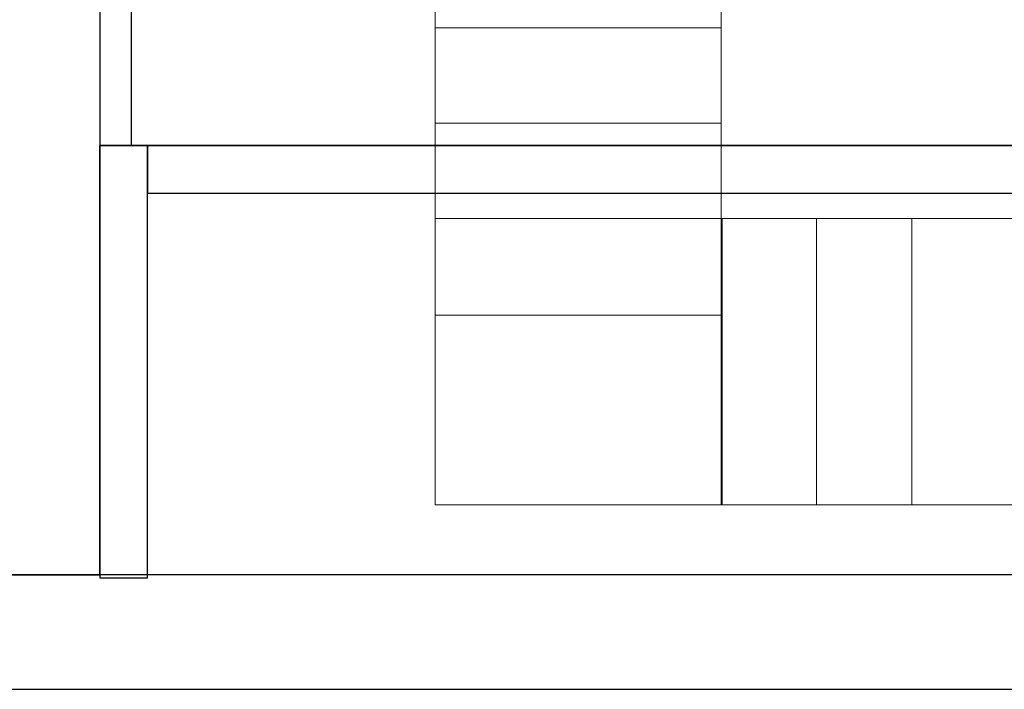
# Model space of a CAD drawing. Header units: metres. Extents: x 391.1 to 430.4, y 12.7 to 28.4.
# Tile 156 of 168: x 417.4 to 420.5, y 12.8 to 14.9. Entities that reach past the tile are written whole.
import ezdxf

# ---------------------------------------------------------------- set-up
doc = ezdxf.new("R2010")
doc.units = ezdxf.units.M
doc.layers.add('01_SUELOS', color=7, linetype='Continuous', lineweight=25, true_color=0x007f00)
for name, color, linetype, lineweight in [('A-WALL-____-MCUT', 7, 'Continuous', 25), ('A-WALL-____-OTLN', 7, 'Continuous', 25), ('S-STRS-____-OTLN', 7, 'Continuous', 18)]:
    doc.layers.add(name, color=color, linetype=linetype, lineweight=lineweight)

# ---------------------------------------------------------------- blocks, each defined once
blk = doc.blocks.new('Family - Escala PS-1-153358-02_PCI_P0')
at = {"layer": 'S-STRS-____-OTLN', "color": 253, "true_color": 0xaaaaaa}
for p, q in [((0, 2.7), (0, 0.5969)), ((0.9, 0.5969), (0.9, 2.7)), ((0, 1.8), (0, 1.5)), ((0, 1.5), (0, 1.8)), ((0, 1.5), (0, 1.8)), ((0.9, 1.5), (0.9, 1.8)), ((0.9, 1.8), (0.9, 1.5)), ((0.9, 1.8), (0.9, 1.5)), ((0.9, 1.5), (0, 1.5)), ((0, 1.5), (0.9, 1.5)), ((0, 1.5), (0, 1.2)), ((0, 1.2), (0, 1.5)), ((0, 1.5), (0.9, 1.5)), ((0.9, 1.5), (0, 1.5)), ((0, 1.2), (0, 1.5)), ((0.9, 1.5), (0, 1.5)), ((0.9, 1.5), (0, 1.5)), ((0.9, 1.2), (0.9, 1.5)), ((0.9, 1.5), (0.9, 1.2)), ((0.9, 1.5), (0.9, 1.2)), ((0.9, 1.2), (0, 1.2)), ((0, 1.2), (0.9, 1.2)), ((0, 1.2), (0, 0.9)), ((0, 0.9), (0, 1.2)), ((0, 1.2), (0.9, 1.2)), ((0.9, 1.2), (0, 1.2)), ((0, 1.2), (0, 0.9)), ((0.9, 1.2), (0, 1.2)), ((0.9, 1.2), (0, 1.2)), ((0.9, 0.9), (0.9, 1.2)), ((0.9, 1.2), (0.9, 0.9)), ((0.9, 0.9), (0.9, 1.2)), ((0.9, 0.9), (0, 0.9)), ((0, 0.9), (0.9, 0.9)), ((0, 0.9), (0, 0)), ((0, 0), (0, 0.9)), ((0, 0.9), (0.9, 0.9)), ((0.9, 0.9), (0, 0.9)), ((0.9, 0.9), (0, 0.9)), ((0, 0.9), (0.9, 0.9)), ((0, 0.9), (0, 0)), ((0, 0), (0, 0.9)), ((0, 0.9), (0.9, 0.9)), ((0, 0.5969), (0, 0.9)), ((0.9, 0.9), (0, 0.9)), ((0.9, 0), (0.9, 0.9)), ((0.9, 0.9), (0.9, 0)), ((0.9, 0.9), (0.9, 0)), ((0.9, 0), (0.9, 0.9)), ((1.2, 0.9), (0.9, 0.9)), ((0.9, 0.9), (1.2, 0.9)), ((0.9031, 0.9), (0.9, 0.9)), ((0.9, 0.9), (1.2, 0.9)), ((0.9, 0), (0.9, 0.9)), ((0.9, 0.9), (0.9, 0)), ((0.9, 0), (0.9, 0.9)), ((0.9, 0.9), (0.9, 0)), ((0.9, 0.9), (0.9, 0.5969)), ((4.1097, 0.9), (0.9031, 0.9)), ((0.9031, 0.9), (0.9031, 0)), ((1.2, 0), (1.2, 0.9)), ((1.2, 0.9), (1.2, 0)), ((1.2, 0.9), (1.2, 0)), ((1.2, 0), (1.2, 0.9)), ((1.5, 0.9), (1.2, 0.9)), ((1.2, 0.9), (1.5, 0.9)), ((1.2, 0.9), (1.5, 0.9)), ((1.2, 0.9), (1.2, 0)), ((1.2, 0.9), (1.2, 0)), ((1.5, 0), (1.5, 0.9)), ((1.5, 0.9), (1.5, 0)), ((1.5, 0.9), (1.8, 0.9)), ((1.5, 0.9), (1.5, 0)), ((1.5, 0.9), (1.5, 0)), ((1.5, 0.9), (1.5, 0)), ((1.5, 0), (1.5, 0.9)), ((1.8, 0.9), (1.5, 0.9)), ((1.5, 0.9), (1.8, 0.9)), ((0.9, 0.5969), (0, 0.5969)), ((0, 0), (0.9, 0)), ((0.9, 0), (0, 0)), ((0, 0), (0.9, 0)), ((0.9, 0), (0, 0)), ((0.9, 0), (1.2, 0)), ((1.2, 0), (0.9, 0)), ((0.9, 0), (0.9031, 0)), ((1.2, 0), (0.9, 0)), ((0.9031, 0), (4.1097, 0)), ((1.2, 0), (1.5, 0)), ((1.5, 0), (1.2, 0)), ((1.5, 0), (1.2, 0)), ((1.8, 0), (1.5, 0)), ((1.5, 0), (1.8, 0)), ((1.8, 0), (1.5, 0))]:
    blk.add_line(p, q, dxfattribs=at)
blk = doc.blocks.new('Family - Envans PB-155672-02_PCI_P0')
at = {"layer": 'A-WALL-____-MCUT', "color": 253, "true_color": 0xaaaaaa}
for p, q in [((0, 0.1), (0, 0)), ((0.7458, 0.1), (0, 0.1)), ((0.7458, 0), (0.7458, 0.1)), ((0, 0), (0.7458, 0))]:
    blk.add_line(p, q, dxfattribs=at)
at = {"layer": 'A-WALL-____-OTLN', "color": 253, "true_color": 0xaaaaaa}
for p, q in [((0, 0.1), (0, 0)), ((0.7458, 0.1), (0, 0.1)), ((0.7458, 0), (0.7458, 0.1)), ((0, 0), (0.7458, 0))]:
    blk.add_line(p, q, dxfattribs=at)
at = {"layer": 'A-WALL-____-OTLN', "color": 253, "lineweight": 18, "true_color": 0xaaaaaa}
blk.add_line((0, 0), (0.7458, 0), dxfattribs=at)
blk = doc.blocks.new('Family - Envans PB-155772-02_PCI_P0')
at = {"layer": 'A-WALL-____-MCUT', "color": 253, "true_color": 0xaaaaaa}
for p, q in [((4.8945, 0.15), (0, 0.15)), ((0, 0.15), (0, 0)), ((0, 0), (4.8945, 0))]:
    blk.add_line(p, q, dxfattribs=at)
at = {"layer": 'A-WALL-____-OTLN', "color": 253, "true_color": 0xaaaaaa}
for p, q in [((6.1948, 0.15), (0, 0.15)), ((0, 0.15), (0, 0)), ((0, 0), (6.1637, 0))]:
    blk.add_line(p, q, dxfattribs=at)
at = {"layer": 'A-WALL-____-OTLN', "color": 253, "lineweight": 18, "true_color": 0xaaaaaa}
blk.add_line((0, 0), (6.1637, 0), dxfattribs=at)
blk = doc.blocks.new('Family - Mur PB-155836-02_PCI_P0')
at = {"layer": 'A-WALL-____-MCUT', "color": 253, "true_color": 0xaaaaaa}
for p, q in [((22.9756, 0.36), (0, 0.36)), ((0, 0), (22.901, 0))]:
    blk.add_line(p, q, dxfattribs=at)
at = {"layer": 'A-WALL-____-OTLN', "color": 253, "true_color": 0xaaaaaa}
for p, q in [((22.9756, 0.36), (0, 0.36)), ((0, 0), (22.901, 0))]:
    blk.add_line(p, q, dxfattribs=at)
at = {"layer": 'A-WALL-____-OTLN', "color": 253, "lineweight": 18, "true_color": 0xaaaaaa}
blk.add_line((0, 0), (22.901, 0), dxfattribs=at)
blk = doc.blocks.new('Family - Envans PB-155866-02_PCI_P0')
at = {"layer": 'A-WALL-____-MCUT', "color": 253, "true_color": 0xaaaaaa}
for p, q in [((1.3599, 0.15), (0, 0.15)), ((0, 0.15), (0, 0)), ((1.3599, 0), (1.3599, 0.15)), ((0, 0), (1.3599, 0))]:
    blk.add_line(p, q, dxfattribs=at)
at = {"layer": 'A-WALL-____-OTLN', "color": 253, "true_color": 0xaaaaaa}
for p, q in [((1.3599, 0.15), (0, 0.15)), ((0, 0.15), (0, 0)), ((1.3599, 0), (1.3599, 0.15)), ((0, 0), (1.3599, 0))]:
    blk.add_line(p, q, dxfattribs=at)
at = {"layer": 'A-WALL-____-OTLN', "color": 253, "lineweight": 18, "true_color": 0xaaaaaa}
blk.add_line((0, 0), (1.3599, 0), dxfattribs=at)
blk = doc.blocks.new('Family - LONDR55-XX_ZZ-ARQ-CAA-M3D-Londres55-155971-02_PCI_P0')
at = {"layer": '01_SUELOS', "color": 9, "true_color": 0xaad4aa}
for p, q in [((20.338, 1.3499), (24.034, 1.35)), ((20.338, 1.3499), (24.034, 1.35)), ((20.338, 1.3499), (24.034, 1.35)), ((20.338, 1.3499), (24.034, 1.35)), ((20.338, 0), (20.338, 1.3499)), ((20.338, 0), (20.338, 1.3499)), ((20.338, 1.3499), (20.338, 0)), ((20.338, 1.3499), (20.338, 0)), ((1.4973, 0), (20.338, 0)), ((1.4973, 0), (20.338, 0)), ((1.4973, 0), (20.338, 0)), ((20.338, 0), (1.4973, 0))]:
    blk.add_line(p, q, dxfattribs=at)
blk = doc.blocks.new('LONDR55-XX_ZZ-ARQ-CAA-M3D-Londres55_ifc-1-02_PCI_P0')
at = {"layer": '01_SUELOS', "color": 253, "lineweight": 18, "true_color": 0xaaaaaa}
blk.add_blockref('Family - LONDR55-XX_ZZ-ARQ-CAA-M3D-Londres55-155971-02_PCI_P0', (397.3291, 13.2006), dxfattribs=at)
at = {"layer": 'A-WALL-____-OTLN', "color": 253, "lineweight": 18, "true_color": 0xaaaaaa}
for name, p, rotation in [('Family - Envans PB-155672-02_PCI_P0', (417.7671, 14.5505), 89.98851153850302), ('Family - Envans PB-155866-02_PCI_P0', (417.8171, 13.1906), 90)]:
    blk.add_blockref(name, p, dxfattribs=dict(at, rotation=rotation))
for name, p in [('Family - Envans PB-155772-02_PCI_P0', (417.8171, 14.4006)), ('Family - Mur PB-155836-02_PCI_P0', (400.7564, 12.8406))]:
    blk.add_blockref(name, p, dxfattribs=at)
at = {"layer": 'S-STRS-____-OTLN', "color": 253, "lineweight": 18, "true_color": 0xaaaaaa}
blk.add_blockref('Family - Escala PS-1-153358-02_PCI_P0', (418.7219, 13.4205), dxfattribs=at)

msp = doc.modelspace()

# ---------------------------------------------------------------- block references
at = {"lineweight": 5}
msp.add_blockref('LONDR55-XX_ZZ-ARQ-CAA-M3D-Londres55_ifc-1-02_PCI_P0', (0, 0), dxfattribs=at)

doc.saveas('drawing.dxf')
